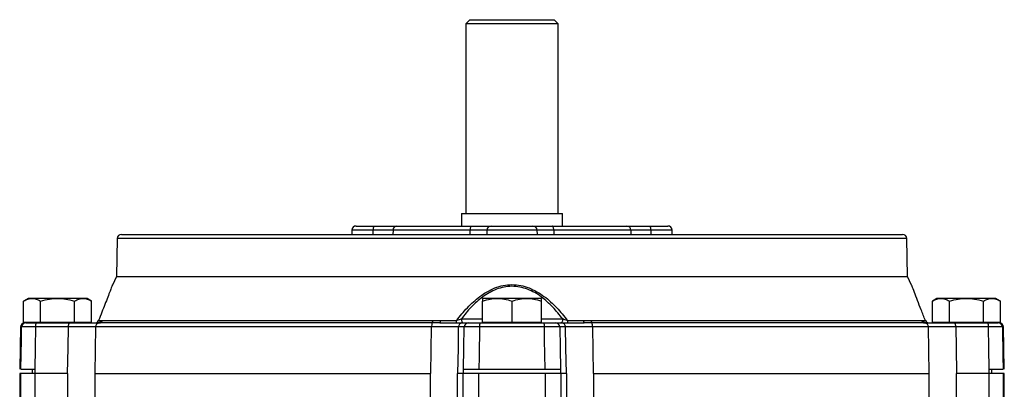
# Model space of a CAD drawing. Header units: millimetres. Extents: x -1311 to -483, y -267 to 512.
# Tile 27 of 58: x -950 to -833, y -97 to -53. Entities that reach past the tile are written whole.
import ezdxf

# ---------------------------------------------------------------- set-up
doc = ezdxf.new("R2010")
doc.units = ezdxf.units.MM

msp = doc.modelspace()

# ---------------------------------------------------------------- linework, layer by layer
at = {"color": 7, "linetype": 'Continuous', "lineweight": 25}
for p, q in [((-896.13, -53.16), (-896.63, -53.66)), ((-896.63, -53.66), (-896.63, -76.16)), ((-885.63, -53.66), (-896.63, -53.66)), ((-896.13, -53.16), (-886.13, -53.16)), ((-885.63, -53.66), (-886.13, -53.16)), ((-885.63, -76.16), (-885.63, -53.66)), ((-897.13, -76.16), (-897.13, -77.66)), ((-897.13, -76.16), (-885.13, -76.16)), ((-885.13, -77.66), (-885.13, -76.16)), ((-910.16, -78.14), (-910.18, -78.66)), ((-907.62, -78.14), (-910.16, -78.14)), ((-909.66, -77.66), (-907.54, -77.66)), ((-907.62, -78.66), (-907.62, -78.14)), ((-905.27, -78.14), (-905.28, -78.66)), ((-896.09, -78.14), (-905.27, -78.14)), ((-904.8, -77.66), (-895.92, -77.66)), ((-896.11, -78.66), (-896.09, -78.14)), ((-894.12, -78.14), (-894.14, -78.66)), ((-888.15, -78.14), (-894.12, -78.14)), ((-893.62, -77.66), (-888.64, -77.66)), ((-888.12, -78.66), (-888.15, -78.14)), ((-886.34, -77.66), (-877.46, -77.66)), ((-886.18, -78.14), (-886.15, -78.66)), ((-876.99, -78.14), (-886.18, -78.14)), ((-876.98, -78.66), (-876.99, -78.14)), ((-874.73, -77.66), (-872.61, -77.66)), ((-874.65, -78.14), (-874.64, -78.66)), ((-872.11, -78.14), (-874.65, -78.14)), ((-872.08, -78.66), (-872.11, -78.14)), ((-938.04, -79.15), (-938.13, -83.66)), ((-891.13, -79.15), (-938.04, -79.15)), ((-937.54, -78.66), (-844.72, -78.66)), ((-844.22, -79.15), (-891.13, -79.15)), ((-844.13, -83.66), (-844.22, -79.15)), ((-938.13, -83.66), (-938.62, -84.67)), ((-938.13, -83.66), (-891.13, -83.66)), ((-891.13, -83.66), (-844.13, -83.66)), ((-843.64, -84.67), (-844.13, -83.66)), ((-948.63, -86.26), (-949.17, -86.58)), ((-949.17, -89.06), (-949.17, -86.58)), ((-948.16, -86.26), (-948.63, -86.26)), ((-945.13, -86.26), (-948.16, -86.26)), ((-947.15, -89.06), (-947.15, -86.58)), ((-942.1, -86.26), (-945.13, -86.26)), ((-943.11, -89.06), (-943.11, -86.58)), ((-941.63, -86.26), (-942.1, -86.26)), ((-941.09, -86.58), (-941.63, -86.26)), ((-941.09, -89.06), (-941.09, -86.58)), ((-892.88, -86.26), (-894.63, -86.26)), ((-894.63, -89.06), (-894.63, -86.58)), ((-889.38, -86.26), (-892.88, -86.26)), ((-891.13, -89.06), (-891.13, -86.58)), ((-887.63, -86.26), (-889.38, -86.26)), ((-887.63, -89.06), (-887.63, -86.58)), ((-840.63, -86.26), (-841.17, -86.58)), ((-841.17, -89.06), (-841.17, -86.58)), ((-840.16, -86.26), (-840.63, -86.26)), ((-837.13, -86.26), (-840.16, -86.26)), ((-839.15, -89.06), (-839.15, -86.58)), ((-834.1, -86.26), (-837.13, -86.26)), ((-835.11, -89.06), (-835.11, -86.58)), ((-833.63, -86.26), (-834.1, -86.26)), ((-833.09, -86.58), (-833.63, -86.26)), ((-833.09, -89.06), (-833.09, -86.58)), ((-940.26, -88.88), (-940.24, -88.85)), ((-940.26, -88.88), (-939.96, -88.88)), ((-939.8, -88.89), (-900.53, -88.89)), ((-899.61, -88.88), (-897.7, -88.88)), ((-897.15, -88.69), (-894.63, -88.69)), ((-887.63, -88.69), (-885.11, -88.69)), ((-884.56, -88.88), (-882.65, -88.88)), ((-881.73, -88.89), (-842.46, -88.89)), ((-842.3, -88.88), (-842.01, -88.88)), ((-842.02, -88.85), (-842.01, -88.88)), ((-949.54, -89.65), (-949.62, -94.66)), ((-949.41, -89.65), (-949.54, -89.65)), ((-949.17, -89.06), (-948.16, -89.06)), ((-948.63, -89.06), (-948.63, -89.16)), ((-948.16, -89.06), (-947.15, -89.06)), ((-943.85, -89.65), (-947.76, -89.65)), ((-947.67, -89.16), (-943.77, -89.16)), ((-947.15, -89.06), (-945.13, -89.06)), ((-945.13, -89.06), (-943.11, -89.06)), ((-943.11, -89.06), (-942.1, -89.06)), ((-942.1, -89.06), (-941.09, -89.06)), ((-940.62, -89.65), (-940.7, -95.16)), ((-900.69, -89.65), (-940.62, -89.65)), ((-900.6, -89.17), (-940.18, -89.17)), ((-900.77, -95.16), (-900.69, -89.65)), ((-896.82, -89.65), (-897.51, -89.65)), ((-897.01, -89.16), (-896.33, -89.16)), ((-887.28, -89.65), (-894.98, -89.65)), ((-894.95, -89.16), (-887.32, -89.16)), ((-894.63, -89.06), (-894.63, -89.16)), ((-894.63, -89.06), (-892.88, -89.06)), ((-892.88, -89.06), (-891.13, -89.06)), ((-891.13, -89.06), (-889.38, -89.06)), ((-889.38, -89.06), (-887.63, -89.06)), ((-887.63, -89.16), (-887.63, -89.06)), ((-885.94, -89.16), (-885.25, -89.16)), ((-884.76, -89.65), (-885.44, -89.65)), ((-842.08, -89.17), (-881.66, -89.17)), ((-881.58, -89.65), (-881.5, -95.16)), ((-841.64, -89.65), (-881.58, -89.65)), ((-841.56, -95.16), (-841.64, -89.65)), ((-841.17, -89.06), (-840.16, -89.06)), ((-840.16, -89.06), (-839.15, -89.06)), ((-839.15, -89.06), (-837.13, -89.06)), ((-838.5, -89.16), (-834.59, -89.16)), ((-834.5, -89.65), (-838.41, -89.65)), ((-837.13, -89.06), (-835.11, -89.06)), ((-835.11, -89.06), (-834.1, -89.06)), ((-834.1, -89.06), (-833.09, -89.06)), ((-833.63, -89.16), (-833.63, -89.06)), ((-832.73, -89.65), (-832.85, -89.65)), ((-832.64, -94.66), (-832.73, -89.65)), ((-948.13, -94.66), (-948.13, -95.16)), ((-947.84, -94.66), (-947.84, -94.66)), ((-896.89, -94.66), (-896.89, -94.66)), ((-895.06, -94.66), (-887.21, -94.66)), ((-885.37, -94.66), (-885.37, -94.66)), ((-834.42, -94.66), (-834.42, -94.66)), ((-834.13, -95.16), (-834.13, -94.66)), ((-949.63, -95.16), (-949.63, -100.86)), ((-949.5, -95.16), (-949.63, -95.16)), ((-949.5, -100.86), (-949.5, -95.16)), ((-947.85, -95.16), (-949.5, -95.16)), ((-947.85, -95.16), (-947.85, -100.86)), ((-943.93, -95.16), (-947.85, -95.16)), ((-943.93, -100.86), (-943.93, -95.16)), ((-940.7, -95.16), (-900.81, -95.16)), ((-940.7, -95.16), (-940.7, -99.68)), ((-900.81, -100.15), (-900.81, -95.16)), ((-897.64, -95.16), (-897.64, -100.86)), ((-896.95, -95.16), (-897.64, -95.16)), ((-896.95, -100.86), (-896.95, -95.16)), ((-895.11, -95.16), (-896.95, -95.16)), ((-895.11, -95.16), (-895.11, -100.86)), ((-887.15, -95.16), (-895.11, -95.16)), ((-887.15, -100.86), (-887.15, -95.16)), ((-885.32, -95.16), (-887.15, -95.16)), ((-885.32, -95.16), (-885.32, -100.86)), ((-884.63, -95.16), (-885.32, -95.16)), ((-884.63, -100.86), (-884.63, -95.16)), ((-881.45, -95.16), (-881.45, -100.15)), ((-881.45, -95.16), (-841.57, -95.16)), ((-841.57, -99.68), (-841.57, -95.16)), ((-838.34, -95.16), (-838.34, -100.86)), ((-834.42, -95.16), (-838.34, -95.16)), ((-834.42, -100.86), (-834.42, -95.16)), ((-832.77, -95.16), (-834.42, -95.16)), ((-832.77, -95.16), (-832.77, -100.86)), ((-832.63, -95.16), (-832.77, -95.16)), ((-832.63, -100.86), (-832.63, -95.16))]:
    msp.add_line(p, q, dxfattribs=at)
at = {"color": 7, "linetype": 'Continuous', "lineweight": 25, "flags": 128}
for points in [[(-896.09, -78.14), (-896.08, -78.05), (-896.07, -77.96), (-896.06, -77.88), (-896.04, -77.8), (-896.01, -77.74), (-895.98, -77.7), (-895.95, -77.67), (-895.92, -77.66)], [(-886.18, -78.14), (-886.18, -78.05), (-886.19, -77.96), (-886.21, -77.88), (-886.23, -77.8), (-886.25, -77.74), (-886.28, -77.7), (-886.31, -77.67), (-886.34, -77.66)], [(-897.15, -88.69), (-897.15, -88.78), (-897.13, -88.87), (-897.11, -88.95), (-897.09, -89.03), (-897.06, -89.08), (-897.03, -89.13), (-896.99, -89.15), (-896.95, -89.16)], [(-885.11, -88.69), (-885.12, -88.78), (-885.13, -88.87), (-885.15, -88.95), (-885.17, -89.03), (-885.2, -89.08), (-885.24, -89.13), (-885.27, -89.15), (-885.31, -89.16)], [(-949.49, -94.66), (-949.43, -91.16), (-949.41, -89.65)], [(-947.76, -89.65), (-947.8, -92.18), (-947.84, -94.66)], [(-943.94, -95.16), (-943.89, -92.13), (-943.85, -89.65)], [(-897.51, -89.65), (-897.54, -92.13), (-897.59, -95.16)], [(-896.89, -94.66), (-896.86, -92.18), (-896.82, -89.65)], [(-894.98, -89.65), (-895.03, -93.16), (-895.06, -94.66)], [(-887.21, -94.66), (-887.26, -91.16), (-887.28, -89.65)], [(-885.44, -89.65), (-885.41, -92.18), (-885.37, -94.66)], [(-884.67, -95.16), (-884.72, -92.13), (-884.76, -89.65)], [(-838.41, -89.65), (-838.37, -92.13), (-838.33, -95.16)], [(-834.42, -94.66), (-834.46, -92.18), (-834.5, -89.65)], [(-832.85, -89.65), (-832.8, -93.16), (-832.77, -94.66)]]:
    msp.add_lwpolyline(points, dxfattribs=at)
at = {"color": 7, "linetype": 'Continuous', "lineweight": 25}
for centre, radius, start, end in [((-909.66, -78.16), 0.5, 90, 177), ((-906.83, -78.03), 0.793, 152.7459, 188.0328), ((-904.79, -78.15), 0.485, 91.6298, 179.687), ((-893.62, -78.16), 0.496, 90.351, 177.3976), ((-888.64, -78.16), 0.496, 2.6024, 89.649), ((-877.48, -78.15), 0.485, 0.313, 88.3702), ((-875.43, -78.03), 0.793, 351.9672, 27.2541), ((-872.61, -78.16), 0.5, 3, 90), ((-937.54, -79.16), 0.5, 90, 178.8532), ((-844.72, -79.16), 0.5, 1.1468, 90), ((-940.71, -88.66), 0.5, 270.007, 338.9996), ((-940.7, -88.67), 0.495, 270.1138, 334.1964), ((-940.41, -88.67), 0.492, 270.1919, 334.4282), ((-940.24, -88.68), 0.491, 276.6828, 334.5121), ((-901.01, -88.91), 0.484, 327.6882, 2.1217), ((-900, -88.93), 0.394, 323.0263, 6.2571), ((-898.17, -88.93), 0.473, 330.3776, 5.5956), ((-884.09, -88.93), 0.473, 174.4044, 209.6224), ((-882.26, -88.93), 0.394, 173.7429, 216.9737), ((-881.25, -88.91), 0.484, 177.8783, 212.3118), ((-842.02, -88.68), 0.491, 205.4879, 263.3172), ((-841.86, -88.67), 0.492, 205.5718, 269.8081), ((-841.55, -88.66), 0.5, 201.5361, 269.9974), ((-841.56, -88.67), 0.495, 205.8036, 269.8862), ((-949.04, -89.66), 0.5, 90, 179), ((-948.91, -89.66), 0.499, 90.061, 179.0637), ((-946.99, -89.54), 0.778, 151.2671, 188.6909), ((-943.08, -89.54), 0.778, 151.2671, 188.6909), ((-940.12, -89.66), 0.497, 96.9401, 179.4551), ((-899.8, -89.56), 0.89, 154.0442, 186.3641), ((-897.01, -89.66), 0.496, 90.4317, 179.4454), ((-896.32, -89.66), 0.496, 90.4317, 179.4454), ((-893.1, -89.53), 1.88, 168.6429, 183.6834), ((-889.16, -89.53), 1.88, 356.3166, 11.3571), ((-885.94, -89.66), 0.496, 0.5546, 89.5683), ((-885.25, -89.66), 0.496, 0.5546, 89.5683), ((-882.46, -89.56), 0.89, 353.6359, 25.9558), ((-842.14, -89.66), 0.497, 0.5449, 83.0599), ((-839.18, -89.54), 0.778, 351.3091, 28.7329), ((-835.27, -89.54), 0.778, 351.3091, 28.7329), ((-833.35, -89.66), 0.499, 0.9363, 89.939), ((-833.23, -89.66), 0.5, 1, 90)]:
    msp.add_arc(centre, radius, start, end, dxfattribs=at)
for major_axis, ratio, start_param, end_param in [((9.9, 3265.53), 0.01719, 1.846632, 1.846791), ((56.13, 3265.53), 0.00303, 4.436499, 4.436658), ((-56.13, 3265.53), 0.00303, 1.846527, 1.846687), ((-9.9, 3265.53), 0.01719, 4.436394, 4.436554)]:
    msp.add_ellipse((-891.13, 794.54), major_axis=major_axis, ratio=ratio, start_param=start_param, end_param=end_param, dxfattribs=at)
for points, knots in [([(-905.27, -78.14), (-905.36, -78.14), (-905.48, -78.14), (-905.71, -78.14), (-905.79, -78.14), (-905.97, -78.14), (-906.07, -78.14), (-906.38, -78.14), (-906.61, -78.14), (-907.09, -78.14), (-907.35, -78.14), (-907.62, -78.14)], [0, 0, 0, 0, 0.25, 0.25, 0.375, 0.375, 0.5, 0.5, 0.75, 0.75, 1, 1, 1, 1]), ([(-907.54, -77.66), (-907.23, -77.66), (-906.92, -77.66), (-906.36, -77.66), (-906.09, -77.66), (-905.73, -77.66), (-905.62, -77.66), (-905.41, -77.66), (-905.31, -77.66), (-905.04, -77.66), (-904.9, -77.66), (-904.8, -77.66)], [0, 0, 0, 0, 0.25, 0.25, 0.5, 0.5, 0.625, 0.625, 0.75, 0.75, 1, 1, 1, 1]), ([(-894.12, -78.14), (-894.16, -78.14), (-894.24, -78.14), (-894.41, -78.14), (-894.47, -78.14), (-894.61, -78.14), (-894.69, -78.14), (-894.95, -78.14), (-895.15, -78.14), (-895.59, -78.14), (-895.83, -78.14), (-896.09, -78.14)], [0, 0, 0, 0, 0.25, 0.25, 0.375, 0.375, 0.5, 0.5, 0.75, 0.75, 1, 1, 1, 1]), ([(-895.92, -77.66), (-895.62, -77.66), (-895.34, -77.66), (-894.83, -77.66), (-894.59, -77.66), (-894.3, -77.66), (-894.2, -77.66), (-894.04, -77.66), (-893.96, -77.66), (-893.77, -77.66), (-893.67, -77.66), (-893.62, -77.66)], [0, 0, 0, 0, 0.25, 0.25, 0.5, 0.5, 0.625, 0.625, 0.75, 0.75, 1, 1, 1, 1]), ([(-888.64, -77.66), (-888.59, -77.66), (-888.5, -77.66), (-888.24, -77.66), (-888.07, -77.66), (-887.77, -77.66), (-887.66, -77.66), (-887.43, -77.66), (-887.3, -77.66), (-886.92, -77.66), (-886.64, -77.66), (-886.34, -77.66)], [0, 0, 0, 0, 0.25, 0.25, 0.5, 0.5, 0.625, 0.625, 0.75, 0.75, 1, 1, 1, 1]), ([(-886.18, -78.14), (-886.43, -78.14), (-886.67, -78.14), (-887, -78.14), (-887.11, -78.14), (-887.31, -78.14), (-887.4, -78.14), (-887.65, -78.14), (-887.8, -78.14), (-888.02, -78.14), (-888.1, -78.14), (-888.15, -78.14)], [0, 0, 0, 0, 0.25, 0.25, 0.375, 0.375, 0.5, 0.5, 0.75, 0.75, 1, 1, 1, 1]), ([(-877.46, -77.66), (-877.36, -77.66), (-877.22, -77.66), (-876.86, -77.66), (-876.65, -77.66), (-876.29, -77.66), (-876.16, -77.66), (-875.9, -77.66), (-875.76, -77.66), (-875.33, -77.66), (-875.04, -77.66), (-874.73, -77.66)], [0, 0, 0, 0, 0.25, 0.25, 0.5, 0.5, 0.625, 0.625, 0.75, 0.75, 1, 1, 1, 1]), ([(-874.65, -78.14), (-874.91, -78.14), (-875.17, -78.14), (-875.53, -78.14), (-875.65, -78.14), (-875.88, -78.14), (-875.99, -78.14), (-876.29, -78.14), (-876.48, -78.14), (-876.78, -78.14), (-876.9, -78.14), (-876.99, -78.14)], [0, 0, 0, 0, 0.25, 0.25, 0.375, 0.375, 0.5, 0.5, 0.75, 0.75, 1, 1, 1, 1]), ([(-938.62, -84.67), (-938.61, -84.65), (-938.59, -84.6), (-938.67, -84.79), (-938.84, -85.24), (-939.16, -86.09), (-939.6, -87.22), (-940, -88.22), (-940.26, -88.88)], [0, 0, 0, 0, 0.037592, 0.125849, 0.356091, 0.517958, 0.683395, 1, 1, 1, 1]), ([(-897.7, -88.88), (-897.31, -88.35), (-896.89, -87.84), (-895.97, -86.87), (-895.48, -86.42), (-894.67, -85.82), (-894.39, -85.63), (-893.79, -85.29), (-893.48, -85.14), (-892.84, -84.89), (-892.51, -84.79), (-891.83, -84.66), (-891.49, -84.62), (-890.79, -84.62), (-890.44, -84.66), (-889.76, -84.79), (-889.43, -84.89), (-888.79, -85.14), (-888.48, -85.29), (-887.88, -85.62), (-887.6, -85.81), (-887.06, -86.21), (-886.8, -86.42), (-886.3, -86.87), (-886.06, -87.11), (-885.37, -87.84), (-884.95, -88.35), (-884.56, -88.88)], [0, 0, 0, 0, 0.125, 0.125, 0.25, 0.25, 0.3125, 0.3125, 0.375, 0.375, 0.4375, 0.4375, 0.5, 0.5, 0.5625, 0.5625, 0.625, 0.625, 0.6875, 0.6875, 0.75, 0.75, 0.8125, 0.8125, 0.875, 0.875, 1, 1, 1, 1]), ([(-885.11, -88.69), (-885.48, -88.2), (-885.86, -87.74), (-886.71, -86.85), (-887.16, -86.44), (-888.15, -85.71), (-888.7, -85.39), (-889.58, -85.06), (-889.88, -84.97), (-890.5, -84.85), (-890.82, -84.82), (-891.46, -84.82), (-891.77, -84.85), (-892.39, -84.97), (-892.69, -85.06), (-893.28, -85.29), (-893.56, -85.42), (-894.1, -85.73), (-894.36, -85.9), (-895.11, -86.45), (-895.56, -86.86), (-896.4, -87.73), (-896.79, -88.2), (-897.15, -88.69)], [0, 0, 0, 0, 0.125, 0.125, 0.25, 0.25, 0.375, 0.375, 0.4375, 0.4375, 0.5, 0.5, 0.5625, 0.5625, 0.625, 0.625, 0.6875, 0.6875, 0.75, 0.75, 0.875, 0.875, 1, 1, 1, 1]), ([(-842.01, -88.88), (-842.18, -88.45), (-842.51, -87.61), (-842.95, -86.47), (-843.33, -85.49), (-843.61, -84.75), (-843.63, -84.69), (-843.64, -84.67)], [0, 0, 0, 0, 0.207401, 0.40378, 0.604126, 0.820034, 1, 1, 1, 1]), ([(-949.17, -86.58), (-948.99, -86.47), (-948.81, -86.39), (-948.48, -86.29), (-948.32, -86.26), (-948.16, -86.26)], [0, 0, 0, 0, 0.5, 0.5, 1, 1, 1, 1]), ([(-948.16, -86.26), (-948, -86.26), (-947.84, -86.29), (-947.51, -86.39), (-947.34, -86.47), (-947.15, -86.58)], [0, 0, 0, 0, 0.5, 0.5, 1, 1, 1, 1]), ([(-947.15, -86.58), (-946.78, -86.47), (-946.44, -86.39), (-945.77, -86.29), (-945.46, -86.26), (-945.13, -86.26)], [0, 0, 0, 0, 0.5, 0.5, 1, 1, 1, 1]), ([(-945.13, -86.26), (-944.81, -86.26), (-944.49, -86.29), (-943.83, -86.39), (-943.49, -86.47), (-943.11, -86.58)], [0, 0, 0, 0, 0.5, 0.5, 1, 1, 1, 1]), ([(-943.11, -86.58), (-942.92, -86.47), (-942.75, -86.39), (-942.42, -86.29), (-942.26, -86.26), (-942.1, -86.26)], [0, 0, 0, 0, 0.5, 0.5, 1, 1, 1, 1]), ([(-942.1, -86.26), (-941.94, -86.26), (-941.78, -86.29), (-941.45, -86.39), (-941.28, -86.47), (-941.09, -86.58)], [0, 0, 0, 0, 0.5, 0.5, 1, 1, 1, 1]), ([(-894.63, -86.58), (-894.31, -86.47), (-894.01, -86.39), (-893.44, -86.29), (-893.16, -86.26), (-892.88, -86.26)], [0, 0, 0, 0, 0.5, 0.5, 1, 1, 1, 1]), ([(-894.63, -86.26), (-894.63, -86.26), (-894.63, -86.29), (-894.63, -86.39), (-894.63, -86.47), (-894.63, -86.58)], [0, 0, 0, 0, 0.5, 0.5, 1, 1, 1, 1]), ([(-892.88, -86.26), (-892.6, -86.26), (-892.32, -86.29), (-891.75, -86.39), (-891.46, -86.47), (-891.13, -86.58)], [0, 0, 0, 0, 0.5, 0.5, 1, 1, 1, 1]), ([(-891.13, -86.58), (-890.81, -86.47), (-890.51, -86.39), (-889.94, -86.29), (-889.66, -86.26), (-889.38, -86.26)], [0, 0, 0, 0, 0.5, 0.5, 1, 1, 1, 1]), ([(-889.38, -86.26), (-889.1, -86.26), (-888.82, -86.29), (-888.25, -86.39), (-887.96, -86.47), (-887.63, -86.58)], [0, 0, 0, 0, 0.5, 0.5, 1, 1, 1, 1]), ([(-887.63, -86.58), (-887.63, -86.47), (-887.63, -86.39), (-887.63, -86.29), (-887.63, -86.26), (-887.63, -86.26)], [0, 0, 0, 0, 0.5, 0.5, 1, 1, 1, 1]), ([(-841.17, -86.58), (-840.99, -86.47), (-840.81, -86.39), (-840.48, -86.29), (-840.32, -86.26), (-840.16, -86.26)], [0, 0, 0, 0, 0.5, 0.5, 1, 1, 1, 1]), ([(-840.16, -86.26), (-840, -86.26), (-839.84, -86.29), (-839.51, -86.39), (-839.34, -86.47), (-839.15, -86.58)], [0, 0, 0, 0, 0.5, 0.5, 1, 1, 1, 1]), ([(-839.15, -86.58), (-838.78, -86.47), (-838.44, -86.39), (-837.77, -86.29), (-837.46, -86.26), (-837.13, -86.26)], [0, 0, 0, 0, 0.5, 0.5, 1, 1, 1, 1]), ([(-837.13, -86.26), (-836.81, -86.26), (-836.49, -86.29), (-835.83, -86.39), (-835.49, -86.47), (-835.11, -86.58)], [0, 0, 0, 0, 0.5, 0.5, 1, 1, 1, 1]), ([(-835.11, -86.58), (-834.92, -86.47), (-834.75, -86.39), (-834.42, -86.29), (-834.26, -86.26), (-834.1, -86.26)], [0, 0, 0, 0, 0.5, 0.5, 1, 1, 1, 1]), ([(-834.1, -86.26), (-833.94, -86.26), (-833.78, -86.29), (-833.45, -86.39), (-833.28, -86.47), (-833.09, -86.58)], [0, 0, 0, 0, 0.5, 0.5, 1, 1, 1, 1]), ([(-897.15, -88.69), (-897.24, -88.72), (-897.33, -88.76), (-897.51, -88.82), (-897.61, -88.85), (-897.7, -88.88)], [0, 0, 0, 0, 0.5, 0.5, 1, 1, 1, 1]), ([(-884.56, -88.88), (-884.66, -88.85), (-884.75, -88.82), (-884.93, -88.76), (-885.02, -88.72), (-885.11, -88.69)], [0, 0, 0, 0, 0.5, 0.5, 1, 1, 1, 1]), ([(-947.76, -89.65), (-947.98, -89.65), (-948.19, -89.65), (-948.58, -89.65), (-948.75, -89.65), (-949.05, -89.65), (-949.17, -89.65), (-949.34, -89.65), (-949.39, -89.65), (-949.41, -89.65)], [0, 0, 0, 0, 0.25, 0.25, 0.5, 0.5, 0.75, 0.75, 1, 1, 1, 1]), ([(-948.91, -89.16), (-948.89, -89.16), (-948.75, -89.16), (-948.42, -89.16), (-948.29, -89.16), (-947.99, -89.16), (-947.84, -89.16), (-947.67, -89.16)], [0, 0, 0, 0, 0.5, 0.5, 0.75, 0.75, 1, 1, 1, 1]), ([(-940.62, -89.65), (-940.66, -89.65), (-940.71, -89.65), (-940.85, -89.65), (-940.93, -89.65), (-941.12, -89.65), (-941.23, -89.65), (-941.47, -89.65), (-941.6, -89.65), (-941.89, -89.65), (-942.04, -89.65), (-942.37, -89.65), (-942.54, -89.65), (-943.08, -89.65), (-943.45, -89.65), (-943.85, -89.65)], [0, 0, 0, 0, 0.125, 0.125, 0.25, 0.25, 0.375, 0.375, 0.5, 0.5, 0.625, 0.625, 0.75, 0.75, 1, 1, 1, 1]), ([(-943.77, -89.16), (-943.4, -89.16), (-943.04, -89.16), (-942.53, -89.16), (-942.36, -89.16), (-942.04, -89.16), (-941.74, -89.16), (-941.46, -89.16), (-941.2, -89.16), (-941.08, -89.16), (-940.74, -89.16), (-940.55, -89.16), (-940.41, -89.16)], [0, 0, 0, 0, 0.25, 0.25, 0.375, 0.375, 0.5, 0.625, 0.625, 0.75, 0.75, 1, 1, 1, 1]), ([(-897.51, -89.65), (-897.54, -89.65), (-897.59, -89.65), (-897.72, -89.65), (-897.8, -89.65), (-897.98, -89.65), (-898.09, -89.65), (-898.32, -89.65), (-898.46, -89.65), (-898.74, -89.65), (-898.89, -89.65), (-899.21, -89.65), (-899.38, -89.65), (-899.91, -89.65), (-900.29, -89.65), (-900.69, -89.65)], [0, 0, 0, 0, 0.125, 0.125, 0.25, 0.25, 0.375, 0.375, 0.5, 0.5, 0.625, 0.625, 0.75, 0.75, 1, 1, 1, 1]), ([(-899.69, -89.16), (-899.35, -89.16), (-899.02, -89.16), (-898.58, -89.16), (-898.44, -89.16), (-898.17, -89.16), (-898.04, -89.16), (-897.69, -89.16), (-897.5, -89.16), (-897.27, -89.16), (-897.2, -89.16), (-897.09, -89.16), (-897.05, -89.16), (-897.01, -89.16)], [0, 0, 0, 0, 0.25, 0.25, 0.375, 0.375, 0.5, 0.5, 0.75, 0.75, 0.875, 0.875, 1, 1, 1, 1]), ([(-894.98, -89.65), (-895.2, -89.65), (-895.42, -89.65), (-895.83, -89.65), (-896.02, -89.65), (-896.35, -89.65), (-896.49, -89.65), (-896.7, -89.65), (-896.78, -89.65), (-896.82, -89.65)], [0, 0, 0, 0, 0.25, 0.25, 0.5, 0.5, 0.75, 0.75, 1, 1, 1, 1]), ([(-896.33, -89.16), (-896.27, -89.16), (-896.1, -89.16), (-895.73, -89.16), (-895.59, -89.16), (-895.28, -89.16), (-895.11, -89.16), (-894.95, -89.16)], [0, 0, 0, 0, 0.5, 0.5, 0.75, 0.75, 1, 1, 1, 1]), ([(-887.32, -89.16), (-886.98, -89.16), (-886.66, -89.16), (-886.29, -89.16), (-886.18, -89.16), (-886.02, -89.16), (-885.97, -89.16), (-885.94, -89.16)], [0, 0, 0, 0, 0.5, 0.5, 0.75, 0.75, 1, 1, 1, 1]), ([(-885.44, -89.65), (-885.48, -89.65), (-885.56, -89.65), (-885.77, -89.65), (-885.91, -89.65), (-886.24, -89.65), (-886.43, -89.65), (-886.84, -89.65), (-887.06, -89.65), (-887.28, -89.65)], [0, 0, 0, 0, 0.25, 0.25, 0.5, 0.5, 0.75, 0.75, 1, 1, 1, 1]), ([(-885.25, -89.16), (-885.18, -89.16), (-885.07, -89.16), (-884.84, -89.16), (-884.76, -89.16), (-884.56, -89.16), (-884.35, -89.16), (-884.1, -89.16), (-883.83, -89.16), (-883.69, -89.16), (-883.24, -89.16), (-882.92, -89.16), (-882.57, -89.16)], [0, 0, 0, 0, 0.25, 0.25, 0.375, 0.375, 0.5, 0.625, 0.625, 0.75, 0.75, 1, 1, 1, 1]), ([(-881.58, -89.65), (-881.77, -89.65), (-881.97, -89.65), (-882.35, -89.65), (-882.53, -89.65), (-882.89, -89.65), (-883.06, -89.65), (-883.38, -89.65), (-883.53, -89.65), (-883.81, -89.65), (-883.94, -89.65), (-884.17, -89.65), (-884.28, -89.65), (-884.56, -89.65), (-884.69, -89.65), (-884.76, -89.65)], [0, 0, 0, 0, 0.125, 0.125, 0.25, 0.25, 0.375, 0.375, 0.5, 0.5, 0.625, 0.625, 0.75, 0.75, 1, 1, 1, 1]), ([(-841.86, -89.16), (-841.71, -89.16), (-841.52, -89.16), (-841.19, -89.16), (-841.06, -89.16), (-840.8, -89.16), (-840.66, -89.16), (-840.23, -89.16), (-839.91, -89.16), (-839.4, -89.16), (-839.22, -89.16), (-838.86, -89.16), (-838.68, -89.16), (-838.5, -89.16)], [0, 0, 0, 0, 0.25, 0.25, 0.375, 0.375, 0.5, 0.5, 0.75, 0.75, 0.875, 0.875, 1, 1, 1, 1]), ([(-838.41, -89.65), (-838.61, -89.65), (-838.8, -89.65), (-839.19, -89.65), (-839.37, -89.65), (-839.73, -89.65), (-839.9, -89.65), (-840.22, -89.65), (-840.38, -89.65), (-840.67, -89.65), (-840.8, -89.65), (-841.04, -89.65), (-841.15, -89.65), (-841.43, -89.65), (-841.56, -89.65), (-841.64, -89.65)], [0, 0, 0, 0, 0.125, 0.125, 0.25, 0.25, 0.375, 0.375, 0.5, 0.5, 0.625, 0.625, 0.75, 0.75, 1, 1, 1, 1]), ([(-834.59, -89.16), (-834.26, -89.16), (-833.96, -89.16), (-833.62, -89.16), (-833.53, -89.16), (-833.4, -89.16), (-833.36, -89.16), (-833.35, -89.16)], [0, 0, 0, 0, 0.5, 0.5, 0.75, 0.75, 1, 1, 1, 1]), ([(-832.85, -89.65), (-832.87, -89.65), (-832.92, -89.65), (-833.09, -89.65), (-833.21, -89.65), (-833.51, -89.65), (-833.68, -89.65), (-834.07, -89.65), (-834.28, -89.65), (-834.5, -89.65)], [0, 0, 0, 0, 0.25, 0.25, 0.5, 0.5, 0.75, 0.75, 1, 1, 1, 1]), ([(-949.49, -94.66), (-949.48, -94.66), (-949.42, -94.66), (-949.25, -94.66), (-949.13, -94.66), (-948.83, -94.66), (-948.66, -94.66), (-948.27, -94.66), (-948.06, -94.66), (-947.84, -94.66)], [0, 0, 0, 0, 0.25, 0.25, 0.5, 0.5, 0.75, 0.75, 1, 1, 1, 1]), ([(-896.89, -94.66), (-896.85, -94.66), (-896.78, -94.66), (-896.56, -94.66), (-896.43, -94.66), (-896.09, -94.66), (-895.91, -94.66), (-895.5, -94.66), (-895.28, -94.66), (-895.06, -94.66)], [0, 0, 0, 0, 0.25, 0.25, 0.5, 0.5, 0.75, 0.75, 1, 1, 1, 1]), ([(-887.21, -94.66), (-886.98, -94.66), (-886.77, -94.66), (-886.36, -94.66), (-886.17, -94.66), (-885.84, -94.66), (-885.7, -94.66), (-885.48, -94.66), (-885.41, -94.66), (-885.37, -94.66)], [0, 0, 0, 0, 0.25, 0.25, 0.5, 0.5, 0.75, 0.75, 1, 1, 1, 1]), ([(-834.42, -94.66), (-834.2, -94.66), (-833.99, -94.66), (-833.6, -94.66), (-833.43, -94.66), (-833.13, -94.66), (-833.01, -94.66), (-832.84, -94.66), (-832.79, -94.66), (-832.77, -94.66)], [0, 0, 0, 0, 0.25, 0.25, 0.5, 0.5, 0.75, 0.75, 1, 1, 1, 1])]:
    msp.add_open_spline(points, degree=3, knots=knots, dxfattribs=at)
for points in [[(-939.96, -88.88), (-939.91, -88.88), (-939.86, -88.89), (-939.8, -88.89)], [(-900.53, -88.89), (-900.22, -88.89), (-899.92, -88.88), (-899.61, -88.88)], [(-882.65, -88.88), (-882.34, -88.88), (-882.04, -88.89), (-881.73, -88.89)], [(-842.46, -88.89), (-842.41, -88.89), (-842.35, -88.88), (-842.3, -88.88)], [(-940.18, -89.17), (-940.24, -89.17), (-940.32, -89.16), (-940.41, -89.16)], [(-899.69, -89.16), (-899.99, -89.16), (-900.3, -89.17), (-900.6, -89.17)], [(-881.66, -89.17), (-881.97, -89.17), (-882.27, -89.16), (-882.57, -89.16)], [(-841.86, -89.16), (-841.95, -89.16), (-842.02, -89.17), (-842.08, -89.17)]]:
    msp.add_open_spline(points, degree=3, dxfattribs=at)

doc.saveas('drawing.dxf')
